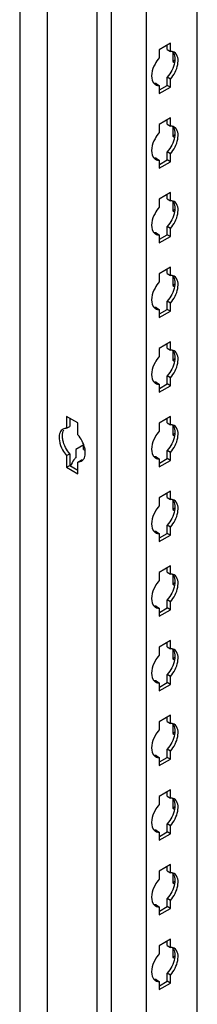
# Model space of a CAD drawing. Header units: millimetres. Extents: x 474 to 1323, y 193 to 2316.
# Tile 10 of 26: x 1017 to 1065, y 728 to 997. Entities that reach past the tile are written whole.
import ezdxf

# ---------------------------------------------------------------- set-up
doc = ezdxf.new("R2010")
doc.units = ezdxf.units.MM
doc.header["$LTSCALE"] = 163.170487
doc.layers.get('0').update_dxf_attribs({"linetype": 'CONTINUOUS'})

msp = doc.modelspace()

# ---------------------------------------------------------------- linework, layer by layer
at = {"color": 7}
for p, q in [((1016.8, 1792.04), (1016.8, 283.96)), ((1065.23, 286.08), (1065.23, 1792.52)), ((1024.35, 283.96), (1024.35, 1788.37)), ((1051.34, 276.42), (1051.34, 1784.5)), ((1037.88, 271.79), (1037.88, 1780.55)), ((1041.72, 1778.95), (1041.72, 270.87)), ((1057.92, 990.86), (1054.88, 989.1)), ((1057.92, 988.63), (1057.92, 990.86)), ((1054.88, 989.1), (1054.88, 986.88)), ((1057.03, 989.15), (1057.03, 990.35)), ((1057.03, 989.15), (1057.92, 988.63)), ((1058.59, 988.4), (1058.59, 985.9)), ((1059.03, 986.15), (1058.59, 985.9)), ((1058.59, 985.9), (1059.03, 985.65)), ((1057.92, 981.08), (1057.03, 981.59)), ((1057.03, 979.37), (1057.03, 981.59)), ((1057.92, 978.86), (1057.92, 981.08)), ((1053.99, 979.84), (1054.88, 979.33)), ((1054.88, 979.33), (1054.88, 977.1)), ((1054.88, 977.1), (1057.92, 978.86)), ((1054.96, 978.17), (1057.03, 979.37)), ((1057.92, 978.86), (1057.03, 979.37)), ((1057.92, 970.45), (1054.88, 968.69)), ((1057.03, 968.73), (1057.03, 969.94)), ((1057.92, 968.22), (1057.92, 970.45)), ((1054.88, 968.69), (1054.88, 966.47)), ((1057.03, 968.73), (1057.92, 968.22)), ((1058.59, 967.98), (1058.59, 965.49)), ((1059.03, 965.74), (1058.59, 965.49)), ((1058.59, 965.49), (1059.03, 965.23)), ((1057.92, 960.67), (1057.03, 961.18)), ((1057.03, 958.96), (1057.03, 961.18)), ((1053.99, 959.43), (1054.88, 958.91)), ((1054.88, 958.91), (1054.88, 956.69)), ((1054.88, 956.69), (1057.92, 958.45)), ((1054.96, 957.76), (1057.03, 958.96)), ((1057.92, 958.45), (1057.03, 958.96)), ((1057.92, 958.45), (1057.92, 960.67)), ((1057.92, 950.04), (1054.88, 948.28)), ((1054.88, 948.28), (1054.88, 946.05)), ((1057.03, 948.32), (1057.03, 949.52)), ((1057.03, 948.32), (1057.92, 947.81)), ((1057.92, 947.81), (1057.92, 950.04)), ((1058.59, 947.57), (1058.59, 945.07)), ((1059.03, 945.33), (1058.59, 945.07)), ((1058.59, 945.07), (1059.03, 944.82)), ((1057.92, 940.26), (1057.03, 940.77)), ((1057.03, 938.54), (1057.03, 940.77)), ((1057.92, 938.03), (1057.92, 940.26)), ((1053.99, 939.01), (1054.88, 938.5)), ((1054.88, 938.5), (1054.88, 936.28)), ((1054.88, 936.28), (1057.92, 938.03)), ((1054.96, 937.34), (1057.03, 938.54)), ((1057.92, 938.03), (1057.03, 938.54)), ((1057.92, 929.62), (1054.88, 927.87)), ((1057.03, 927.91), (1057.03, 929.11)), ((1057.92, 927.4), (1057.92, 929.62)), ((1054.88, 927.87), (1054.88, 925.64)), ((1057.03, 927.91), (1057.92, 927.4)), ((1058.59, 927.16), (1058.59, 924.66)), ((1059.03, 924.92), (1058.59, 924.66)), ((1058.59, 924.66), (1059.03, 924.41)), ((1053.99, 918.6), (1054.88, 918.09)), ((1054.88, 918.09), (1054.88, 915.86)), ((1054.96, 916.93), (1057.03, 918.13)), ((1057.92, 919.85), (1057.03, 920.36)), ((1057.03, 918.13), (1057.03, 920.36)), ((1057.92, 917.62), (1057.03, 918.13)), ((1057.92, 917.62), (1057.92, 919.85)), ((1054.88, 915.86), (1057.92, 917.62)), ((1057.92, 909.21), (1054.88, 907.45)), ((1054.88, 907.45), (1054.88, 905.23)), ((1057.03, 907.5), (1057.03, 908.7)), ((1057.03, 907.5), (1057.92, 906.98)), ((1057.92, 906.98), (1057.92, 909.21)), ((1058.59, 906.75), (1058.59, 904.25)), ((1059.03, 904.5), (1058.59, 904.25)), ((1058.59, 904.25), (1059.03, 904)), ((1057.92, 899.43), (1057.03, 899.94)), ((1057.03, 897.72), (1057.03, 899.94)), ((1057.92, 897.21), (1057.92, 899.43)), ((1053.99, 898.19), (1054.88, 897.68)), ((1054.88, 897.68), (1054.88, 895.45)), ((1054.88, 895.45), (1057.92, 897.21)), ((1054.96, 896.52), (1057.03, 897.72)), ((1057.92, 897.21), (1057.03, 897.72)), ((1032.64, 887.06), (1029.6, 888.82)), ((1029.6, 888.82), (1029.6, 885.61)), ((1057.92, 888.8), (1054.88, 887.04)), ((1057.92, 886.57), (1057.92, 888.8)), ((1029.6, 885.61), (1030.48, 886.12)), ((1030.48, 888.31), (1030.48, 886.12)), ((1032.64, 883.85), (1032.64, 887.06)), ((1054.88, 887.04), (1054.88, 884.82)), ((1057.03, 887.08), (1057.03, 888.29)), ((1057.03, 887.08), (1057.92, 886.57)), ((1058.59, 886.33), (1058.59, 883.84)), ((1059.03, 884.09), (1058.59, 883.84)), ((1058.59, 883.84), (1059.03, 883.58)), ((1034.25, 881.05), (1032.07, 879.8)), ((1034.23, 879.84), (1034.23, 881.1)), ((1029.6, 878.14), (1030.48, 878.65)), ((1029.6, 878.15), (1029.6, 874.94)), ((1030.48, 878.65), (1030.48, 875.45)), ((1032.07, 879.8), (1032.07, 877.57)), ((1034.23, 879.84), (1034.58, 879.63)), ((1053.99, 877.77), (1054.88, 877.26)), ((1057.92, 879.02), (1057.03, 879.53)), ((1057.03, 877.31), (1057.03, 879.53)), ((1057.92, 876.79), (1057.92, 879.02)), ((1029.6, 874.94), (1030.48, 875.45)), ((1029.6, 874.94), (1032.64, 873.18)), ((1030.48, 875.45), (1032.64, 874.2)), ((1032.64, 876.39), (1033.52, 876.9)), ((1032.64, 876.39), (1033.64, 876.63)), ((1032.64, 873.18), (1032.64, 876.39)), ((1054.88, 877.26), (1054.88, 875.04)), ((1054.88, 875.04), (1057.92, 876.79)), ((1054.96, 876.11), (1057.03, 877.31)), ((1057.92, 876.79), (1057.03, 877.31)), ((1057.92, 868.38), (1054.88, 866.63)), ((1057.03, 866.67), (1057.03, 867.87)), ((1057.92, 866.16), (1057.92, 868.38)), ((1054.88, 866.63), (1054.88, 864.4)), ((1057.03, 866.67), (1057.92, 866.16)), ((1058.59, 865.92), (1058.59, 863.42)), ((1059.03, 863.68), (1058.59, 863.42)), ((1058.59, 863.42), (1059.03, 863.17)), ((1057.92, 858.61), (1057.03, 859.12)), ((1057.03, 856.89), (1057.03, 859.12)), ((1053.99, 857.36), (1054.88, 856.85)), ((1054.88, 856.85), (1054.88, 854.63)), ((1054.88, 854.63), (1057.92, 856.38)), ((1054.96, 855.69), (1057.03, 856.89)), ((1057.92, 856.38), (1057.03, 856.89)), ((1057.92, 856.38), (1057.92, 858.61)), ((1057.92, 847.97), (1054.88, 846.22)), ((1057.92, 845.75), (1057.92, 847.97)), ((1054.88, 846.22), (1054.88, 843.99)), ((1057.03, 846.26), (1057.03, 847.46)), ((1057.03, 846.26), (1057.92, 845.75)), ((1058.59, 845.51), (1058.59, 843.01)), ((1059.03, 843.27), (1058.59, 843.01)), ((1058.59, 843.01), (1059.03, 842.76)), ((1057.92, 838.19), (1057.03, 838.71)), ((1057.03, 836.48), (1057.03, 838.71)), ((1057.92, 835.97), (1057.92, 838.19)), ((1053.99, 836.95), (1054.88, 836.44)), ((1054.88, 836.44), (1054.88, 834.21)), ((1054.88, 834.21), (1057.92, 835.97)), ((1054.96, 835.28), (1057.03, 836.48)), ((1057.92, 835.97), (1057.03, 836.48)), ((1057.92, 827.56), (1054.88, 825.8)), ((1057.03, 825.84), (1057.03, 827.05)), ((1057.92, 825.33), (1057.92, 827.56)), ((1054.88, 825.8), (1054.88, 823.58)), ((1057.03, 825.84), (1057.92, 825.33)), ((1058.59, 825.1), (1058.59, 822.6)), ((1059.03, 822.85), (1058.59, 822.6)), ((1058.59, 822.6), (1059.03, 822.35)), ((1053.99, 816.54), (1054.88, 816.03)), ((1054.88, 816.03), (1054.88, 813.8)), ((1054.96, 814.87), (1057.03, 816.07)), ((1057.92, 817.78), (1057.03, 818.29)), ((1057.03, 816.07), (1057.03, 818.29)), ((1057.92, 815.56), (1057.03, 816.07)), ((1057.92, 815.56), (1057.92, 817.78)), ((1054.88, 813.8), (1057.92, 815.56)), ((1057.92, 807.15), (1054.88, 805.39)), ((1054.88, 805.39), (1054.88, 803.17)), ((1057.03, 805.43), (1057.03, 806.64)), ((1057.03, 805.43), (1057.92, 804.92)), ((1057.92, 804.92), (1057.92, 807.15)), ((1058.59, 804.68), (1058.59, 802.19)), ((1059.03, 802.44), (1058.59, 802.19)), ((1058.59, 802.19), (1059.03, 801.93)), ((1057.92, 797.37), (1057.03, 797.88)), ((1057.03, 795.65), (1057.03, 797.88)), ((1057.92, 795.14), (1057.92, 797.37)), ((1053.99, 796.12), (1054.88, 795.61)), ((1054.88, 795.61), (1054.88, 793.39)), ((1054.88, 793.39), (1057.92, 795.14)), ((1054.96, 794.46), (1057.03, 795.65)), ((1057.92, 795.14), (1057.03, 795.65)), ((1057.92, 786.73), (1054.88, 784.98)), ((1057.03, 785.02), (1057.03, 786.22)), ((1057.92, 784.51), (1057.92, 786.73)), ((1054.88, 784.98), (1054.88, 782.75)), ((1057.03, 785.02), (1057.92, 784.51)), ((1058.59, 784.27), (1058.59, 781.77)), ((1059.03, 782.03), (1058.59, 781.77)), ((1058.59, 781.77), (1059.03, 781.52)), ((1053.99, 775.71), (1054.88, 775.2)), ((1057.92, 776.96), (1057.03, 777.47)), ((1057.03, 775.24), (1057.03, 777.47)), ((1057.92, 774.73), (1057.92, 776.96)), ((1054.88, 775.2), (1054.88, 772.98)), ((1054.88, 772.98), (1057.92, 774.73)), ((1054.96, 774.04), (1057.03, 775.24)), ((1057.92, 774.73), (1057.03, 775.24)), ((1057.92, 766.32), (1054.88, 764.57)), ((1054.88, 764.57), (1054.88, 762.34)), ((1057.03, 764.61), (1057.03, 765.81)), ((1057.03, 764.61), (1057.92, 764.1)), ((1057.92, 764.1), (1057.92, 766.32)), ((1058.59, 763.86), (1058.59, 761.36)), ((1059.03, 761.61), (1058.59, 761.36)), ((1058.59, 761.36), (1059.03, 761.11)), ((1057.92, 756.54), (1057.03, 757.05)), ((1057.03, 754.83), (1057.03, 757.05)), ((1057.92, 754.32), (1057.92, 756.54)), ((1053.99, 755.3), (1054.88, 754.79)), ((1054.88, 754.79), (1054.88, 752.56)), ((1054.88, 752.56), (1057.92, 754.32)), ((1054.96, 753.63), (1057.03, 754.83)), ((1057.92, 754.32), (1057.03, 754.83)), ((1057.92, 745.91), (1054.88, 744.15)), ((1057.92, 743.68), (1057.92, 745.91)), ((1054.88, 744.15), (1054.88, 741.93)), ((1057.03, 744.19), (1057.03, 745.4)), ((1057.03, 744.19), (1057.92, 743.68)), ((1058.59, 743.44), (1058.59, 740.95)), ((1059.03, 741.2), (1058.59, 740.95)), ((1058.59, 740.95), (1059.03, 740.7)), ((1057.92, 736.13), (1057.03, 736.64)), ((1057.03, 734.42), (1057.03, 736.64)), ((1057.92, 733.91), (1057.92, 736.13)), ((1053.99, 734.89), (1054.88, 734.38)), ((1054.88, 734.38), (1054.88, 732.15)), ((1054.88, 732.15), (1057.92, 733.91)), ((1054.96, 733.22), (1057.03, 734.42)), ((1057.92, 733.91), (1057.03, 734.42))]:
    msp.add_line(p, q, dxfattribs=at)
for centre, radius, start, end in [((1054.7, 981.05), 1.71, 226.6668, 240.1461), ((1054.7, 960.64), 1.71, 226.6668, 240.1461), ((1054.7, 940.23), 1.71, 226.6668, 240.1461), ((1054.7, 919.81), 1.71, 226.6668, 240.1461), ((1054.7, 899.4), 1.71, 226.6668, 240.1461), ((1038.11, 872.16), 8.11, 138.1499, 143.4662), ((1054.7, 878.99), 1.71, 226.6668, 240.1461), ((1038.65, 871.75), 8.78, 143.3913, 156.181), ((1054.7, 858.57), 1.71, 226.6668, 240.1461), ((1054.7, 838.16), 1.71, 226.6668, 240.1461), ((1054.7, 817.75), 1.71, 226.6668, 240.1461), ((1054.7, 797.34), 1.71, 226.6668, 240.1461), ((1054.7, 776.92), 1.71, 226.6668, 240.1461), ((1054.7, 756.51), 1.71, 226.6668, 240.1461), ((1054.7, 736.1), 1.71, 226.6668, 240.1461)]:
    msp.add_arc(centre, radius, start, end, dxfattribs=at)
for points, knots in [([(1058.33, 988.61), (1058.26, 988.62), (1058.12, 988.64), (1057.99, 988.64), (1057.92, 988.63)], [0, 0, 0, 0, 0.493256, 1, 1, 1, 1]), ([(1054.88, 986.88), (1054.42, 986.37), (1053.11, 984.49), (1052.32, 981.6), (1053.22, 980.18)], [0, 0, 0, 0, 0.288497, 1, 1, 1, 1]), ([(1053.22, 980.18), (1053.26, 980.11), (1053.36, 979.98), (1053.47, 979.86), (1053.52, 979.8)], [0, 0, 0, 0, 0.507362, 1, 1, 1, 1]), ([(1053.99, 979.84), (1053.92, 979.83), (1053.78, 979.84), (1053.65, 979.85), (1053.58, 979.86)], [0, 0, 0, 0, 0.506746, 1, 1, 1, 1]), ([(1054.39, 979.36), (1054.46, 979.35), (1054.63, 979.33), (1054.79, 979.32), (1054.88, 979.33)], [0, 0, 0, 0, 0.492174, 1, 1, 1, 1]), ([(1054.88, 966.47), (1054.42, 965.96), (1053.11, 964.07), (1052.32, 961.19), (1053.22, 959.77)], [0, 0, 0, 0, 0.288497, 1, 1, 1, 1]), ([(1058.33, 968.2), (1058.26, 968.21), (1058.12, 968.22), (1057.99, 968.23), (1057.92, 968.22)], [0, 0, 0, 0, 0.493256, 1, 1, 1, 1]), ([(1053.22, 959.77), (1053.26, 959.7), (1053.36, 959.57), (1053.47, 959.45), (1053.52, 959.39)], [0, 0, 0, 0, 0.507362, 1, 1, 1, 1]), ([(1053.99, 959.43), (1053.92, 959.42), (1053.78, 959.42), (1053.65, 959.44), (1053.58, 959.45)], [0, 0, 0, 0, 0.506746, 1, 1, 1, 1]), ([(1054.39, 958.95), (1054.46, 958.94), (1054.63, 958.91), (1054.79, 958.91), (1054.88, 958.91)], [0, 0, 0, 0, 0.492174, 1, 1, 1, 1]), ([(1058.33, 947.79), (1058.26, 947.8), (1058.12, 947.81), (1057.99, 947.81), (1057.92, 947.81)], [0, 0, 0, 0, 0.493256, 1, 1, 1, 1]), ([(1054.88, 946.05), (1054.42, 945.55), (1053.11, 943.66), (1052.32, 940.78), (1053.22, 939.35)], [0, 0, 0, 0, 0.288497, 1, 1, 1, 1]), ([(1053.22, 939.35), (1053.26, 939.29), (1053.36, 939.15), (1053.47, 939.03), (1053.52, 938.98)], [0, 0, 0, 0, 0.507362, 1, 1, 1, 1]), ([(1053.99, 939.01), (1053.92, 939.01), (1053.78, 939.01), (1053.65, 939.03), (1053.58, 939.04)], [0, 0, 0, 0, 0.506746, 1, 1, 1, 1]), ([(1054.39, 938.54), (1054.46, 938.52), (1054.63, 938.5), (1054.79, 938.5), (1054.88, 938.5)], [0, 0, 0, 0, 0.492174, 1, 1, 1, 1]), ([(1058.33, 927.37), (1058.26, 927.38), (1058.12, 927.4), (1057.99, 927.4), (1057.92, 927.4)], [0, 0, 0, 0, 0.493256, 1, 1, 1, 1]), ([(1054.88, 925.64), (1054.42, 925.13), (1053.11, 923.25), (1052.32, 920.36), (1053.22, 918.94)], [0, 0, 0, 0, 0.288497, 1, 1, 1, 1]), ([(1053.22, 918.94), (1053.26, 918.87), (1053.36, 918.74), (1053.47, 918.62), (1053.52, 918.57)], [0, 0, 0, 0, 0.507362, 1, 1, 1, 1]), ([(1053.99, 918.6), (1053.92, 918.6), (1053.78, 918.6), (1053.65, 918.61), (1053.58, 918.62)], [0, 0, 0, 0, 0.506746, 1, 1, 1, 1]), ([(1054.39, 918.13), (1054.46, 918.11), (1054.63, 918.09), (1054.79, 918.09), (1054.88, 918.09)], [0, 0, 0, 0, 0.492174, 1, 1, 1, 1]), ([(1054.88, 905.23), (1054.42, 904.72), (1053.11, 902.84), (1052.32, 899.95), (1053.22, 898.53)], [0, 0, 0, 0, 0.288497, 1, 1, 1, 1]), ([(1058.33, 906.96), (1058.26, 906.97), (1058.12, 906.99), (1057.99, 906.99), (1057.92, 906.98)], [0, 0, 0, 0, 0.493256, 1, 1, 1, 1]), ([(1053.22, 898.53), (1053.26, 898.46), (1053.36, 898.33), (1053.47, 898.21), (1053.52, 898.15)], [0, 0, 0, 0, 0.507362, 1, 1, 1, 1]), ([(1053.99, 898.19), (1053.92, 898.18), (1053.78, 898.19), (1053.65, 898.2), (1053.58, 898.21)], [0, 0, 0, 0, 0.506746, 1, 1, 1, 1]), ([(1054.39, 897.71), (1054.46, 897.7), (1054.63, 897.68), (1054.79, 897.67), (1054.88, 897.68)], [0, 0, 0, 0, 0.492174, 1, 1, 1, 1]), ([(1058.33, 886.55), (1058.26, 886.56), (1058.12, 886.57), (1057.99, 886.57), (1057.92, 886.57)], [0, 0, 0, 0, 0.493256, 1, 1, 1, 1]), ([(1027.55, 883.06), (1027.55, 882.79), (1027.65, 881.61), (1028.07, 880.48), (1028.51, 879.68)], [0, 0, 0, 0, 0.229044, 1, 1, 1, 1]), ([(1030.48, 878.66), (1029.56, 879.69), (1028.66, 881.37), (1028.43, 883.16), (1028.43, 883.57)], [0, 0, 0, 0, 0.769878, 1, 1, 1, 1]), ([(1029.6, 885.61), (1029.52, 885.61), (1029.36, 885.61), (1029.2, 885.59), (1029.13, 885.57)], [0, 0, 0, 0, 0.507731, 1, 1, 1, 1]), ([(1034.69, 878.94), (1034.69, 879.35), (1034.46, 881.14), (1033.56, 882.82), (1032.64, 883.85)], [0, 0, 0, 0, 0.230111, 1, 1, 1, 1]), ([(1054.88, 884.82), (1054.42, 884.31), (1053.11, 882.42), (1052.32, 879.54), (1053.22, 878.12)], [0, 0, 0, 0, 0.288497, 1, 1, 1, 1]), ([(1053.22, 878.12), (1053.26, 878.05), (1053.36, 877.92), (1053.47, 877.8), (1053.52, 877.74)], [0, 0, 0, 0, 0.507362, 1, 1, 1, 1]), ([(1053.99, 877.77), (1053.92, 877.77), (1053.78, 877.77), (1053.65, 877.79), (1053.58, 877.8)], [0, 0, 0, 0, 0.506746, 1, 1, 1, 1]), ([(1033.99, 876.94), (1033.92, 876.92), (1033.76, 876.9), (1033.6, 876.9), (1033.52, 876.9)], [0, 0, 0, 0, 0.492269, 1, 1, 1, 1]), ([(1033.64, 876.63), (1033.71, 876.67), (1033.84, 876.76), (1033.96, 876.87), (1034.02, 876.92)], [0, 0, 0, 0, 0.496943, 1, 1, 1, 1]), ([(1054.39, 877.3), (1054.46, 877.29), (1054.63, 877.26), (1054.79, 877.26), (1054.88, 877.26)], [0, 0, 0, 0, 0.492174, 1, 1, 1, 1]), ([(1054.88, 864.4), (1054.42, 863.9), (1053.11, 862.01), (1052.32, 859.13), (1053.22, 857.7)], [0, 0, 0, 0, 0.288497, 1, 1, 1, 1]), ([(1058.33, 866.14), (1058.26, 866.15), (1058.12, 866.16), (1057.99, 866.16), (1057.92, 866.16)], [0, 0, 0, 0, 0.493256, 1, 1, 1, 1]), ([(1053.22, 857.7), (1053.26, 857.64), (1053.36, 857.5), (1053.47, 857.38), (1053.52, 857.33)], [0, 0, 0, 0, 0.507362, 1, 1, 1, 1]), ([(1053.99, 857.36), (1053.92, 857.36), (1053.78, 857.36), (1053.65, 857.37), (1053.58, 857.39)], [0, 0, 0, 0, 0.506746, 1, 1, 1, 1]), ([(1054.39, 856.89), (1054.46, 856.87), (1054.63, 856.85), (1054.79, 856.85), (1054.88, 856.85)], [0, 0, 0, 0, 0.492174, 1, 1, 1, 1]), ([(1058.33, 845.72), (1058.26, 845.73), (1058.12, 845.75), (1057.99, 845.75), (1057.92, 845.75)], [0, 0, 0, 0, 0.493256, 1, 1, 1, 1]), ([(1054.88, 843.99), (1054.42, 843.48), (1053.11, 841.6), (1052.32, 838.71), (1053.22, 837.29)], [0, 0, 0, 0, 0.288497, 1, 1, 1, 1]), ([(1053.22, 837.29), (1053.26, 837.22), (1053.36, 837.09), (1053.47, 836.97), (1053.52, 836.92)], [0, 0, 0, 0, 0.507362, 1, 1, 1, 1]), ([(1053.99, 836.95), (1053.92, 836.95), (1053.78, 836.95), (1053.65, 836.96), (1053.58, 836.97)], [0, 0, 0, 0, 0.506746, 1, 1, 1, 1]), ([(1054.39, 836.48), (1054.46, 836.46), (1054.63, 836.44), (1054.79, 836.44), (1054.88, 836.44)], [0, 0, 0, 0, 0.492174, 1, 1, 1, 1]), ([(1058.33, 825.31), (1058.26, 825.32), (1058.12, 825.34), (1057.99, 825.34), (1057.92, 825.33)], [0, 0, 0, 0, 0.493256, 1, 1, 1, 1]), ([(1054.88, 823.58), (1054.42, 823.07), (1053.11, 821.19), (1052.32, 818.3), (1053.22, 816.88)], [0, 0, 0, 0, 0.288497, 1, 1, 1, 1]), ([(1053.22, 816.88), (1053.26, 816.81), (1053.36, 816.68), (1053.47, 816.56), (1053.52, 816.5)], [0, 0, 0, 0, 0.507362, 1, 1, 1, 1]), ([(1053.99, 816.54), (1053.92, 816.53), (1053.78, 816.54), (1053.65, 816.55), (1053.58, 816.56)], [0, 0, 0, 0, 0.506746, 1, 1, 1, 1]), ([(1054.39, 816.06), (1054.46, 816.05), (1054.63, 816.03), (1054.79, 816.02), (1054.88, 816.03)], [0, 0, 0, 0, 0.492174, 1, 1, 1, 1]), ([(1058.33, 804.9), (1058.26, 804.91), (1058.12, 804.92), (1057.99, 804.92), (1057.92, 804.92)], [0, 0, 0, 0, 0.493256, 1, 1, 1, 1]), ([(1054.88, 803.17), (1054.42, 802.66), (1053.11, 800.77), (1052.32, 797.89), (1053.22, 796.47)], [0, 0, 0, 0, 0.288497, 1, 1, 1, 1]), ([(1053.22, 796.47), (1053.26, 796.4), (1053.36, 796.27), (1053.47, 796.15), (1053.52, 796.09)], [0, 0, 0, 0, 0.507362, 1, 1, 1, 1]), ([(1053.99, 796.12), (1053.92, 796.12), (1053.78, 796.12), (1053.65, 796.14), (1053.58, 796.15)], [0, 0, 0, 0, 0.506746, 1, 1, 1, 1]), ([(1054.39, 795.65), (1054.46, 795.64), (1054.63, 795.61), (1054.79, 795.61), (1054.88, 795.61)], [0, 0, 0, 0, 0.492174, 1, 1, 1, 1]), ([(1058.33, 784.49), (1058.26, 784.5), (1058.12, 784.51), (1057.99, 784.51), (1057.92, 784.51)], [0, 0, 0, 0, 0.493256, 1, 1, 1, 1]), ([(1054.88, 782.75), (1054.42, 782.25), (1053.11, 780.36), (1052.32, 777.48), (1053.22, 776.05)], [0, 0, 0, 0, 0.288497, 1, 1, 1, 1]), ([(1053.22, 776.05), (1053.26, 775.98), (1053.36, 775.85), (1053.47, 775.73), (1053.52, 775.68)], [0, 0, 0, 0, 0.507362, 1, 1, 1, 1]), ([(1053.99, 775.71), (1053.92, 775.71), (1053.78, 775.71), (1053.65, 775.72), (1053.58, 775.74)], [0, 0, 0, 0, 0.506746, 1, 1, 1, 1]), ([(1054.39, 775.24), (1054.46, 775.22), (1054.63, 775.2), (1054.79, 775.2), (1054.88, 775.2)], [0, 0, 0, 0, 0.492174, 1, 1, 1, 1]), ([(1054.88, 762.34), (1054.42, 761.83), (1053.11, 759.95), (1052.32, 757.06), (1053.22, 755.64)], [0, 0, 0, 0, 0.288497, 1, 1, 1, 1]), ([(1058.33, 764.07), (1058.26, 764.08), (1058.12, 764.1), (1057.99, 764.1), (1057.92, 764.1)], [0, 0, 0, 0, 0.493256, 1, 1, 1, 1]), ([(1053.22, 755.64), (1053.26, 755.57), (1053.36, 755.44), (1053.47, 755.32), (1053.52, 755.27)], [0, 0, 0, 0, 0.507362, 1, 1, 1, 1]), ([(1053.99, 755.3), (1053.92, 755.3), (1053.78, 755.3), (1053.65, 755.31), (1053.58, 755.32)], [0, 0, 0, 0, 0.506746, 1, 1, 1, 1]), ([(1054.39, 754.83), (1054.46, 754.81), (1054.63, 754.79), (1054.79, 754.79), (1054.88, 754.79)], [0, 0, 0, 0, 0.492174, 1, 1, 1, 1]), ([(1058.33, 743.66), (1058.26, 743.67), (1058.12, 743.69), (1057.99, 743.69), (1057.92, 743.68)], [0, 0, 0, 0, 0.493256, 1, 1, 1, 1]), ([(1054.88, 741.93), (1054.42, 741.42), (1053.11, 739.54), (1052.32, 736.65), (1053.22, 735.23)], [0, 0, 0, 0, 0.288497, 1, 1, 1, 1]), ([(1053.22, 735.23), (1053.26, 735.16), (1053.36, 735.03), (1053.47, 734.91), (1053.52, 734.85)], [0, 0, 0, 0, 0.507362, 1, 1, 1, 1]), ([(1053.99, 734.89), (1053.92, 734.88), (1053.78, 734.88), (1053.65, 734.9), (1053.58, 734.91)], [0, 0, 0, 0, 0.506746, 1, 1, 1, 1]), ([(1054.39, 734.41), (1054.46, 734.4), (1054.63, 734.38), (1054.79, 734.37), (1054.88, 734.38)], [0, 0, 0, 0, 0.492174, 1, 1, 1, 1])]:
    msp.add_open_spline(points, degree=3, knots=knots, dxfattribs=at)
for points in [[(1058.95, 988.4), (1058.76, 988.51), (1058.54, 988.58), (1058.33, 988.61)], [(1058.38, 988.67), (1058.72, 988.35), (1058.93, 987.9), (1059.03, 987.45)], [(1059.91, 986.94), (1059.78, 987.51), (1059.45, 988.11), (1058.95, 988.4)], [(1059.03, 985.59), (1058.77, 984.12), (1058.03, 982.7), (1057.03, 981.59)], [(1059.03, 987.45), (1059.16, 986.85), (1059.14, 986.2), (1059.03, 985.59)], [(1059.91, 985.08), (1060.02, 985.69), (1060.05, 986.34), (1059.91, 986.94)], [(1057.92, 981.08), (1058.91, 982.19), (1059.65, 983.61), (1059.91, 985.08)], [(1053.85, 979.57), (1054.01, 979.47), (1054.2, 979.4), (1054.39, 979.36)], [(1058.95, 967.98), (1058.76, 968.09), (1058.54, 968.17), (1058.33, 968.2)], [(1058.38, 968.26), (1058.72, 967.94), (1058.93, 967.49), (1059.03, 967.04)], [(1059.91, 966.53), (1059.78, 967.1), (1059.45, 967.69), (1058.95, 967.98)], [(1059.03, 967.04), (1059.16, 966.43), (1059.14, 965.79), (1059.03, 965.18)], [(1059.91, 964.67), (1060.02, 965.28), (1060.05, 965.92), (1059.91, 966.53)], [(1059.03, 965.18), (1058.77, 963.71), (1058.03, 962.29), (1057.03, 961.18)], [(1057.92, 960.67), (1058.91, 961.78), (1059.65, 963.2), (1059.91, 964.67)], [(1053.85, 959.15), (1054.01, 959.06), (1054.2, 958.99), (1054.39, 958.95)], [(1058.95, 947.57), (1058.76, 947.68), (1058.54, 947.75), (1058.33, 947.79)], [(1058.38, 947.84), (1058.72, 947.53), (1058.93, 947.07), (1059.03, 946.63)], [(1059.91, 946.12), (1059.78, 946.69), (1059.45, 947.28), (1058.95, 947.57)], [(1059.03, 946.63), (1059.16, 946.02), (1059.14, 945.38), (1059.03, 944.76)], [(1059.91, 944.25), (1060.02, 944.87), (1060.05, 945.51), (1059.91, 946.12)], [(1059.03, 944.76), (1058.77, 943.3), (1058.03, 941.88), (1057.03, 940.77)], [(1057.92, 940.26), (1058.91, 941.37), (1059.65, 942.79), (1059.91, 944.25)], [(1053.85, 938.74), (1054.01, 938.64), (1054.2, 938.58), (1054.39, 938.54)], [(1058.95, 927.16), (1058.76, 927.27), (1058.54, 927.34), (1058.33, 927.37)], [(1058.38, 927.43), (1058.72, 927.12), (1058.93, 926.66), (1059.03, 926.21)], [(1059.91, 925.7), (1059.78, 926.27), (1059.45, 926.87), (1058.95, 927.16)], [(1059.03, 926.21), (1059.16, 925.61), (1059.14, 924.96), (1059.03, 924.35)], [(1059.03, 924.35), (1058.77, 922.89), (1058.03, 921.46), (1057.03, 920.36)], [(1057.92, 919.85), (1058.91, 920.95), (1059.65, 922.38), (1059.91, 923.84)], [(1059.91, 923.84), (1060.02, 924.45), (1060.05, 925.1), (1059.91, 925.7)], [(1053.85, 918.33), (1054.01, 918.23), (1054.2, 918.16), (1054.39, 918.13)], [(1058.95, 906.75), (1058.76, 906.86), (1058.54, 906.93), (1058.33, 906.96)], [(1058.38, 907.02), (1058.72, 906.7), (1058.93, 906.25), (1059.03, 905.8)], [(1059.91, 905.29), (1059.78, 905.86), (1059.45, 906.46), (1058.95, 906.75)], [(1059.03, 905.8), (1059.16, 905.2), (1059.14, 904.55), (1059.03, 903.94)], [(1059.91, 903.43), (1060.02, 904.04), (1060.05, 904.69), (1059.91, 905.29)], [(1059.03, 903.94), (1058.77, 902.47), (1058.03, 901.05), (1057.03, 899.94)], [(1057.92, 899.43), (1058.91, 900.54), (1059.65, 901.96), (1059.91, 903.43)], [(1053.85, 897.92), (1054.01, 897.82), (1054.2, 897.75), (1054.39, 897.71)], [(1058.95, 886.33), (1058.76, 886.44), (1058.54, 886.52), (1058.33, 886.55)], [(1058.38, 886.61), (1058.72, 886.29), (1058.93, 885.84), (1059.03, 885.39)], [(1059.91, 884.88), (1059.78, 885.45), (1059.45, 886.04), (1058.95, 886.33)], [(1027.6, 883.76), (1027.56, 883.53), (1027.55, 883.3), (1027.55, 883.06)], [(1027.8, 884.44), (1027.71, 884.22), (1027.64, 883.99), (1027.6, 883.76)], [(1028.59, 885.37), (1028.24, 885.17), (1027.96, 884.81), (1027.8, 884.44)], [(1028.43, 883.57), (1028.43, 884.13), (1028.53, 884.72), (1028.81, 885.2)], [(1029.13, 885.57), (1028.94, 885.53), (1028.76, 885.47), (1028.59, 885.37)], [(1059.03, 883.53), (1058.77, 882.06), (1058.03, 880.64), (1057.03, 879.53)], [(1057.92, 879.02), (1058.91, 880.13), (1059.65, 881.55), (1059.91, 883.02)], [(1059.03, 885.39), (1059.16, 884.78), (1059.14, 884.14), (1059.03, 883.53)], [(1059.91, 883.02), (1060.02, 883.63), (1060.05, 884.27), (1059.91, 884.88)], [(1028.51, 879.68), (1028.82, 879.13), (1029.18, 878.61), (1029.6, 878.15)], [(1034.02, 876.92), (1034.2, 877.11), (1034.34, 877.33), (1034.44, 877.56)], [(1034.44, 877.56), (1034.62, 877.99), (1034.69, 878.47), (1034.69, 878.94)], [(1053.85, 877.5), (1054.01, 877.41), (1054.2, 877.34), (1054.39, 877.3)], [(1058.95, 865.92), (1058.76, 866.03), (1058.54, 866.1), (1058.33, 866.14)], [(1058.38, 866.19), (1058.72, 865.88), (1058.93, 865.42), (1059.03, 864.98)], [(1059.91, 864.47), (1059.78, 865.03), (1059.45, 865.63), (1058.95, 865.92)], [(1059.03, 864.98), (1059.16, 864.37), (1059.14, 863.72), (1059.03, 863.11)], [(1059.91, 862.6), (1060.02, 863.22), (1060.05, 863.86), (1059.91, 864.47)], [(1059.03, 863.11), (1058.77, 861.65), (1058.03, 860.23), (1057.03, 859.12)], [(1057.92, 858.61), (1058.91, 859.72), (1059.65, 861.14), (1059.91, 862.6)], [(1053.85, 857.09), (1054.01, 856.99), (1054.2, 856.93), (1054.39, 856.89)], [(1058.95, 845.51), (1058.76, 845.62), (1058.54, 845.69), (1058.33, 845.72)], [(1058.38, 845.78), (1058.72, 845.47), (1058.93, 845.01), (1059.03, 844.56)], [(1059.91, 844.05), (1059.78, 844.62), (1059.45, 845.22), (1058.95, 845.51)], [(1059.03, 842.7), (1058.77, 841.24), (1058.03, 839.81), (1057.03, 838.71)], [(1059.03, 844.56), (1059.16, 843.96), (1059.14, 843.31), (1059.03, 842.7)], [(1059.91, 842.19), (1060.02, 842.8), (1060.05, 843.45), (1059.91, 844.05)], [(1057.92, 838.19), (1058.91, 839.3), (1059.65, 840.73), (1059.91, 842.19)], [(1053.85, 836.68), (1054.01, 836.58), (1054.2, 836.51), (1054.39, 836.48)], [(1058.95, 825.1), (1058.76, 825.21), (1058.54, 825.28), (1058.33, 825.31)], [(1058.38, 825.37), (1058.72, 825.05), (1058.93, 824.6), (1059.03, 824.15)], [(1059.91, 823.64), (1059.78, 824.21), (1059.45, 824.81), (1058.95, 825.1)], [(1059.03, 824.15), (1059.16, 823.55), (1059.14, 822.9), (1059.03, 822.29)], [(1059.03, 822.29), (1058.77, 820.82), (1058.03, 819.4), (1057.03, 818.29)], [(1057.92, 817.78), (1058.91, 818.89), (1059.65, 820.31), (1059.91, 821.78)], [(1059.91, 821.78), (1060.02, 822.39), (1060.05, 823.04), (1059.91, 823.64)], [(1053.85, 816.26), (1054.01, 816.17), (1054.2, 816.1), (1054.39, 816.06)], [(1058.95, 804.68), (1058.76, 804.79), (1058.54, 804.86), (1058.33, 804.9)], [(1058.38, 804.95), (1058.72, 804.64), (1058.93, 804.19), (1059.03, 803.74)], [(1059.91, 803.23), (1059.78, 803.8), (1059.45, 804.39), (1058.95, 804.68)], [(1059.03, 803.74), (1059.16, 803.13), (1059.14, 802.49), (1059.03, 801.88)], [(1059.91, 801.37), (1060.02, 801.98), (1060.05, 802.62), (1059.91, 803.23)], [(1059.03, 801.88), (1058.77, 800.41), (1058.03, 798.99), (1057.03, 797.88)], [(1057.92, 797.37), (1058.91, 798.48), (1059.65, 799.9), (1059.91, 801.37)], [(1053.85, 795.85), (1054.01, 795.76), (1054.2, 795.69), (1054.39, 795.65)], [(1058.95, 784.27), (1058.76, 784.38), (1058.54, 784.45), (1058.33, 784.49)], [(1058.38, 784.54), (1058.72, 784.23), (1058.93, 783.77), (1059.03, 783.33)], [(1059.91, 782.82), (1059.78, 783.38), (1059.45, 783.98), (1058.95, 784.27)], [(1059.03, 781.46), (1058.77, 780), (1058.03, 778.58), (1057.03, 777.47)], [(1057.92, 776.96), (1058.91, 778.07), (1059.65, 779.49), (1059.91, 780.95)], [(1059.03, 783.33), (1059.16, 782.72), (1059.14, 782.07), (1059.03, 781.46)], [(1059.91, 780.95), (1060.02, 781.57), (1060.05, 782.21), (1059.91, 782.82)], [(1053.85, 775.44), (1054.01, 775.34), (1054.2, 775.28), (1054.39, 775.24)], [(1058.95, 763.86), (1058.76, 763.97), (1058.54, 764.04), (1058.33, 764.07)], [(1058.38, 764.13), (1058.72, 763.82), (1058.93, 763.36), (1059.03, 762.91)], [(1059.91, 762.4), (1059.78, 762.97), (1059.45, 763.57), (1058.95, 763.86)], [(1059.03, 762.91), (1059.16, 762.31), (1059.14, 761.66), (1059.03, 761.05)], [(1059.91, 760.54), (1060.02, 761.15), (1060.05, 761.8), (1059.91, 762.4)], [(1059.03, 761.05), (1058.77, 759.58), (1058.03, 758.16), (1057.03, 757.05)], [(1057.92, 756.54), (1058.91, 757.65), (1059.65, 759.08), (1059.91, 760.54)], [(1053.85, 755.03), (1054.01, 754.93), (1054.2, 754.86), (1054.39, 754.83)], [(1058.95, 743.45), (1058.76, 743.55), (1058.54, 743.63), (1058.33, 743.66)], [(1058.38, 743.72), (1058.72, 743.4), (1058.93, 742.95), (1059.03, 742.5)], [(1059.91, 741.99), (1059.78, 742.56), (1059.45, 743.16), (1058.95, 743.45)], [(1059.03, 740.64), (1058.77, 739.17), (1058.03, 737.75), (1057.03, 736.64)], [(1059.03, 742.5), (1059.16, 741.9), (1059.14, 741.25), (1059.03, 740.64)], [(1059.91, 740.13), (1060.02, 740.74), (1060.05, 741.39), (1059.91, 741.99)], [(1057.92, 736.13), (1058.91, 737.24), (1059.65, 738.66), (1059.91, 740.13)], [(1053.85, 734.61), (1054.01, 734.52), (1054.2, 734.45), (1054.39, 734.41)]]:
    msp.add_open_spline(points, degree=3, dxfattribs=at)

doc.saveas('drawing.dxf')
